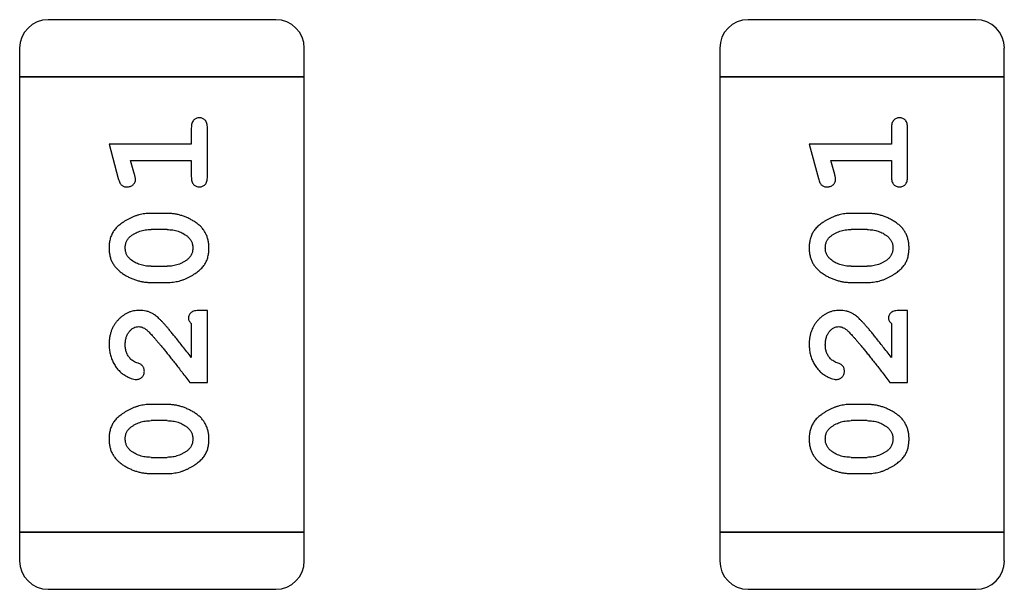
# Model space of a CAD drawing. Header units: millimetres. Extents: x 0 to 297, y 0 to 210.
# Tile 18 of 172: x 95.766 to 96.821, y 109.334 to 109.943. Entities that reach past the tile are written whole.
import ezdxf

# ---------------------------------------------------------------- set-up
doc = ezdxf.new("R2010")
doc.units = ezdxf.units.MM
doc.header["$LTSCALE"] = 16.335
doc.layers.add('USER_LIBRARYDXF_CONTINUOUS_LINE', color=7, linetype='CONTINUOUS')

msp = doc.modelspace()

# ---------------------------------------------------------------- linework, layer by layer
at = {"layer": 'USER_LIBRARYDXF_CONTINUOUS_LINE', "color": 7, "linetype": 'Continuous'}
for p, q in [((96.0406, 109.9435), (95.7967, 109.9435)), ((96.7906, 109.9435), (96.5467, 109.9435)), ((95.7662, 109.913), (95.7662, 109.8825)), ((96.071, 109.8825), (96.071, 109.913)), ((96.5162, 109.913), (96.5162, 109.8825)), ((96.821, 109.8825), (96.821, 109.913)), ((95.7662, 109.8825), (95.7662, 109.3949)), ((96.071, 109.8825), (95.7662, 109.8825)), ((95.7662, 109.8825), (96.071, 109.8825)), ((96.071, 109.3949), (96.071, 109.8825)), ((96.5162, 109.8825), (96.5162, 109.3949)), ((96.821, 109.8825), (96.5162, 109.8825)), ((96.5162, 109.8825), (96.821, 109.8825)), ((96.821, 109.3949), (96.821, 109.8825)), ((95.9501, 109.8275), (95.9501, 109.8102)), ((95.9674, 109.7756), (95.9674, 109.8275)), ((96.7001, 109.8275), (96.7001, 109.8102)), ((96.7174, 109.7756), (96.7174, 109.8275)), ((95.862, 109.8102), (95.8719, 109.7736)), ((95.9501, 109.8102), (95.862, 109.8102)), ((96.612, 109.8102), (96.6219, 109.7736)), ((96.7001, 109.8102), (96.612, 109.8102)), ((95.8893, 109.7778), (95.8851, 109.7929)), ((95.8851, 109.7929), (95.9501, 109.7929)), ((95.9501, 109.7929), (95.9501, 109.7756)), ((96.6393, 109.7778), (96.6351, 109.7929)), ((96.6351, 109.7929), (96.7001, 109.7929)), ((96.7001, 109.7929), (96.7001, 109.7756)), ((95.9244, 109.7362), (95.9066, 109.7362)), ((96.6744, 109.7362), (96.6566, 109.7362)), ((95.9241, 109.7189), (95.9069, 109.7189)), ((96.6741, 109.7189), (96.6569, 109.7189)), ((95.9069, 109.6796), (95.9241, 109.6796)), ((96.6569, 109.6796), (96.6741, 109.6796)), ((95.9066, 109.6623), (95.9244, 109.6623)), ((96.6566, 109.6623), (96.6744, 109.6623)), ((95.9674, 109.6324), (95.9595, 109.6324)), ((95.9674, 109.5553), (95.9674, 109.6324)), ((96.7174, 109.6324), (96.7095, 109.6324)), ((96.7174, 109.5553), (96.7174, 109.6324)), ((95.9501, 109.6182), (95.9501, 109.5821)), ((96.7001, 109.6182), (96.7001, 109.5821)), ((95.9485, 109.5553), (95.9674, 109.5553)), ((96.6985, 109.5553), (96.7174, 109.5553)), ((95.9244, 109.5317), (95.9066, 109.5317)), ((96.6744, 109.5317), (96.6566, 109.5317)), ((95.9241, 109.5144), (95.9069, 109.5144)), ((96.6741, 109.5144), (96.6569, 109.5144)), ((95.9069, 109.4751), (95.9241, 109.4751)), ((96.6569, 109.4751), (96.6741, 109.4751)), ((95.9066, 109.4578), (95.9244, 109.4578)), ((96.6566, 109.4578), (96.6744, 109.4578)), ((95.7662, 109.3949), (95.7662, 109.3644)), ((96.071, 109.3949), (95.7662, 109.3949)), ((95.7662, 109.3949), (96.071, 109.3949)), ((96.071, 109.3644), (96.071, 109.3949)), ((96.5162, 109.3949), (96.5162, 109.3644)), ((96.821, 109.3949), (96.5162, 109.3949)), ((96.5162, 109.3949), (96.821, 109.3949)), ((96.821, 109.3644), (96.821, 109.3949)), ((95.7967, 109.3339), (96.0406, 109.3339)), ((96.5467, 109.3339), (96.7906, 109.3339))]:
    msp.add_line(p, q, dxfattribs=at)
for centre, start, end in [((95.7967, 109.913), 90, 180), ((96.0406, 109.913), 0, 90), ((96.5467, 109.913), 90, 180), ((96.7906, 109.913), 0, 90), ((95.7967, 109.3644), 180, 270), ((96.0406, 109.3644), 270, 0), ((96.5467, 109.3644), 180, 270), ((96.7906, 109.3644), 270, 0)]:
    msp.add_arc(centre, 0.0305, start, end, dxfattribs=at)
for points, knots in [([(95.9587, 109.8385), (95.9581, 109.8385), (95.957, 109.8384), (95.9553, 109.8379), (95.9538, 109.837), (95.9525, 109.8359), (95.9514, 109.8343), (95.9506, 109.8324), (95.9502, 109.8301), (95.9501, 109.8284), (95.9501, 109.8275)], [0, 0, 0, 0, 0.11517, 0.223509, 0.328254, 0.438012, 0.553651, 0.682263, 0.830856, 1, 1, 1, 1]), ([(95.9674, 109.8275), (95.9674, 109.8284), (95.9673, 109.8301), (95.9669, 109.8324), (95.9662, 109.8343), (95.9651, 109.8359), (95.9637, 109.8371), (95.9622, 109.8379), (95.9605, 109.8384), (95.9594, 109.8385), (95.9587, 109.8385)], [0, 0, 0, 0, 0.169012, 0.317488, 0.445429, 0.560977, 0.67065, 0.776666, 0.88492, 1, 1, 1, 1]), ([(96.7087, 109.8385), (96.7081, 109.8385), (96.707, 109.8384), (96.7053, 109.8379), (96.7038, 109.837), (96.7025, 109.8359), (96.7014, 109.8343), (96.7006, 109.8324), (96.7002, 109.8301), (96.7001, 109.8284), (96.7001, 109.8275)], [0, 0, 0, 0, 0.11517, 0.223509, 0.328254, 0.438012, 0.553651, 0.682263, 0.830856, 1, 1, 1, 1]), ([(96.7174, 109.8275), (96.7174, 109.8284), (96.7173, 109.8301), (96.7169, 109.8324), (96.7162, 109.8343), (96.7151, 109.8359), (96.7137, 109.8371), (96.7122, 109.8379), (96.7105, 109.8384), (96.7094, 109.8385), (96.7087, 109.8385)], [0, 0, 0, 0, 0.169012, 0.317488, 0.445429, 0.560977, 0.67065, 0.776666, 0.88492, 1, 1, 1, 1]), ([(95.8719, 109.7736), (95.8721, 109.7727), (95.8726, 109.7712), (95.8735, 109.7691), (95.8744, 109.7675), (95.8754, 109.7663), (95.8766, 109.7655), (95.8779, 109.7649), (95.8794, 109.7646), (95.8805, 109.7646), (95.881, 109.7645)], [0, 0, 0, 0, 0.187321, 0.344927, 0.475328, 0.579604, 0.674244, 0.773631, 0.882025, 1, 1, 1, 1]), ([(95.8903, 109.7724), (95.8903, 109.7728), (95.8903, 109.7735), (95.89, 109.7748), (95.8897, 109.7762), (95.8894, 109.7773), (95.8893, 109.7778)], [0, 0, 0, 0, 0.183151, 0.413144, 0.682305, 1, 1, 1, 1]), ([(95.9501, 109.7756), (95.9501, 109.7747), (95.9502, 109.773), (95.9506, 109.7707), (95.9514, 109.7687), (95.9524, 109.7671), (95.9538, 109.766), (95.9553, 109.7651), (95.957, 109.7646), (95.9581, 109.7646), (95.9587, 109.7645)], [0, 0, 0, 0, 0.169102, 0.317658, 0.446239, 0.563118, 0.671828, 0.776546, 0.884858, 1, 1, 1, 1]), ([(95.9587, 109.7645), (95.9594, 109.7646), (95.9605, 109.7646), (95.9622, 109.7652), (95.9637, 109.766), (95.9651, 109.7671), (95.9661, 109.7687), (95.9669, 109.7707), (95.9673, 109.773), (95.9674, 109.7747), (95.9674, 109.7756)], [0, 0, 0, 0, 0.115051, 0.223278, 0.329269, 0.437893, 0.554681, 0.682591, 0.83103, 1, 1, 1, 1]), ([(96.6219, 109.7736), (96.6221, 109.7727), (96.6226, 109.7712), (96.6235, 109.7691), (96.6244, 109.7675), (96.6254, 109.7663), (96.6266, 109.7655), (96.6279, 109.7649), (96.6294, 109.7646), (96.6305, 109.7646), (96.631, 109.7645)], [0, 0, 0, 0, 0.187321, 0.344927, 0.475328, 0.579604, 0.674244, 0.773631, 0.882025, 1, 1, 1, 1]), ([(96.6403, 109.7724), (96.6403, 109.7728), (96.6403, 109.7735), (96.64, 109.7748), (96.6397, 109.7762), (96.6394, 109.7773), (96.6393, 109.7778)], [0, 0, 0, 0, 0.183151, 0.413144, 0.682305, 1, 1, 1, 1]), ([(96.7001, 109.7756), (96.7001, 109.7747), (96.7002, 109.773), (96.7006, 109.7707), (96.7014, 109.7687), (96.7024, 109.7671), (96.7038, 109.766), (96.7053, 109.7651), (96.707, 109.7646), (96.7081, 109.7646), (96.7087, 109.7645)], [0, 0, 0, 0, 0.169102, 0.317658, 0.446239, 0.563118, 0.671828, 0.776546, 0.884858, 1, 1, 1, 1]), ([(96.7087, 109.7645), (96.7094, 109.7646), (96.7105, 109.7646), (96.7122, 109.7652), (96.7137, 109.766), (96.7151, 109.7671), (96.7161, 109.7687), (96.7169, 109.7707), (96.7173, 109.773), (96.7174, 109.7747), (96.7174, 109.7756)], [0, 0, 0, 0, 0.115051, 0.223278, 0.329269, 0.437893, 0.554681, 0.682591, 0.83103, 1, 1, 1, 1]), ([(95.881, 109.7645), (95.8817, 109.7646), (95.8829, 109.7646), (95.8846, 109.7651), (95.8863, 109.7658), (95.8877, 109.7668), (95.8888, 109.768), (95.8897, 109.7694), (95.8902, 109.7709), (95.8903, 109.7719), (95.8903, 109.7724)], [0, 0, 0, 0, 0.138815, 0.27042, 0.39836, 0.52875, 0.654955, 0.771147, 0.884581, 1, 1, 1, 1]), ([(96.631, 109.7645), (96.6317, 109.7646), (96.6329, 109.7646), (96.6346, 109.7651), (96.6363, 109.7658), (96.6377, 109.7668), (96.6388, 109.768), (96.6397, 109.7694), (96.6402, 109.7709), (96.6403, 109.7719), (96.6403, 109.7724)], [0, 0, 0, 0, 0.138815, 0.27042, 0.39836, 0.52875, 0.654955, 0.771147, 0.884581, 1, 1, 1, 1]), ([(95.9066, 109.7362), (95.9055, 109.7362), (95.9034, 109.7362), (95.9002, 109.7359), (95.8971, 109.7353), (95.894, 109.7347), (95.8909, 109.7338), (95.8879, 109.7326), (95.8849, 109.7313), (95.8821, 109.7298), (95.8793, 109.7282), (95.8768, 109.7266), (95.8745, 109.725), (95.8723, 109.7233), (95.8705, 109.7216), (95.8688, 109.7199), (95.8674, 109.7181), (95.8659, 109.7158), (95.8643, 109.7126), (95.8629, 109.7084), (95.8621, 109.7039), (95.862, 109.7007), (95.862, 109.6991)], [0, 0, 0, 0, 0.049855, 0.099516, 0.148482, 0.19758, 0.246804, 0.296268, 0.346517, 0.397047, 0.446826, 0.49336, 0.537801, 0.579207, 0.617974, 0.654833, 0.689171, 0.722088, 0.786392, 0.853518, 0.924186, 1, 1, 1, 1]), ([(95.969, 109.6993), (95.9689, 109.7008), (95.9689, 109.7036), (95.9681, 109.7077), (95.967, 109.7115), (95.9654, 109.7151), (95.9634, 109.7184), (95.9609, 109.7215), (95.9579, 109.7243), (95.9546, 109.7267), (95.951, 109.7289), (95.9473, 109.7309), (95.9436, 109.7325), (95.9398, 109.7339), (95.936, 109.7349), (95.9322, 109.7357), (95.9283, 109.7361), (95.9257, 109.7362), (95.9244, 109.7362)], [0, 0, 0, 0, 0.067217, 0.131051, 0.19272, 0.252824, 0.312745, 0.373449, 0.436041, 0.501494, 0.567761, 0.632087, 0.695096, 0.757109, 0.817993, 0.878657, 0.939311, 1, 1, 1, 1]), ([(96.6566, 109.7362), (96.6555, 109.7362), (96.6534, 109.7362), (96.6502, 109.7359), (96.6471, 109.7353), (96.644, 109.7347), (96.6409, 109.7338), (96.6379, 109.7326), (96.6349, 109.7313), (96.6321, 109.7298), (96.6293, 109.7282), (96.6268, 109.7266), (96.6245, 109.725), (96.6223, 109.7233), (96.6205, 109.7216), (96.6188, 109.7199), (96.6174, 109.7181), (96.6159, 109.7158), (96.6143, 109.7126), (96.6129, 109.7084), (96.6121, 109.7039), (96.612, 109.7007), (96.612, 109.6991)], [0, 0, 0, 0, 0.049855, 0.099516, 0.148482, 0.19758, 0.246804, 0.296268, 0.346517, 0.397047, 0.446826, 0.49336, 0.537801, 0.579207, 0.617974, 0.654833, 0.689171, 0.722088, 0.786392, 0.853518, 0.924186, 1, 1, 1, 1]), ([(96.719, 109.6993), (96.7189, 109.7008), (96.7189, 109.7036), (96.7181, 109.7077), (96.717, 109.7115), (96.7154, 109.7151), (96.7134, 109.7184), (96.7109, 109.7215), (96.7079, 109.7243), (96.7046, 109.7267), (96.701, 109.7289), (96.6973, 109.7309), (96.6936, 109.7325), (96.6898, 109.7339), (96.686, 109.7349), (96.6822, 109.7357), (96.6783, 109.7361), (96.6757, 109.7362), (96.6744, 109.7362)], [0, 0, 0, 0, 0.067217, 0.131051, 0.19272, 0.252824, 0.312745, 0.373449, 0.436041, 0.501494, 0.567761, 0.632087, 0.695096, 0.757109, 0.817993, 0.878657, 0.939311, 1, 1, 1, 1]), ([(95.8793, 109.6992), (95.8793, 109.6998), (95.8793, 109.7011), (95.8796, 109.7029), (95.88, 109.7046), (95.8806, 109.7062), (95.8813, 109.7076), (95.8823, 109.709), (95.8833, 109.7103), (95.8842, 109.711), (95.8846, 109.7114)], [0, 0, 0, 0, 0.138115, 0.270177, 0.397547, 0.520057, 0.63869, 0.757499, 0.878226, 1, 1, 1, 1]), ([(95.8846, 109.7114), (95.8854, 109.712), (95.887, 109.7132), (95.8895, 109.7147), (95.8922, 109.716), (95.8949, 109.7171), (95.8978, 109.7179), (95.9007, 109.7185), (95.9038, 109.7189), (95.9058, 109.7189), (95.9069, 109.7189)], [0, 0, 0, 0, 0.125331, 0.248948, 0.371201, 0.494032, 0.616811, 0.742104, 0.868849, 1, 1, 1, 1]), ([(95.9241, 109.7189), (95.9251, 109.7189), (95.9272, 109.7188), (95.9303, 109.7185), (95.9332, 109.718), (95.936, 109.7171), (95.9387, 109.7162), (95.9412, 109.7149), (95.9436, 109.7134), (95.9451, 109.7123), (95.9459, 109.7117)], [0, 0, 0, 0, 0.135449, 0.266263, 0.393429, 0.516942, 0.639128, 0.758779, 0.879341, 1, 1, 1, 1]), ([(95.9459, 109.7117), (95.9463, 109.7113), (95.9472, 109.7105), (95.9484, 109.7091), (95.9494, 109.7077), (95.9503, 109.7062), (95.9509, 109.7046), (95.9513, 109.703), (95.9516, 109.7012), (95.9516, 109.7), (95.9517, 109.6994)], [0, 0, 0, 0, 0.129853, 0.25607, 0.380154, 0.49978, 0.62208, 0.743277, 0.868791, 1, 1, 1, 1]), ([(96.6293, 109.6992), (96.6293, 109.6998), (96.6293, 109.7011), (96.6296, 109.7029), (96.63, 109.7046), (96.6306, 109.7062), (96.6313, 109.7076), (96.6323, 109.709), (96.6333, 109.7103), (96.6342, 109.711), (96.6346, 109.7114)], [0, 0, 0, 0, 0.138115, 0.270177, 0.397547, 0.520057, 0.63869, 0.757499, 0.878226, 1, 1, 1, 1]), ([(96.6346, 109.7114), (96.6354, 109.712), (96.637, 109.7132), (96.6395, 109.7147), (96.6422, 109.716), (96.6449, 109.7171), (96.6478, 109.7179), (96.6507, 109.7185), (96.6538, 109.7189), (96.6558, 109.7189), (96.6569, 109.7189)], [0, 0, 0, 0, 0.125331, 0.248948, 0.371201, 0.494032, 0.616811, 0.742104, 0.868849, 1, 1, 1, 1]), ([(96.6741, 109.7189), (96.6751, 109.7189), (96.6772, 109.7188), (96.6803, 109.7185), (96.6832, 109.718), (96.686, 109.7171), (96.6887, 109.7162), (96.6912, 109.7149), (96.6936, 109.7134), (96.6951, 109.7123), (96.6959, 109.7117)], [0, 0, 0, 0, 0.135449, 0.266263, 0.393429, 0.516942, 0.639128, 0.758779, 0.879341, 1, 1, 1, 1]), ([(96.6959, 109.7117), (96.6963, 109.7113), (96.6972, 109.7105), (96.6984, 109.7091), (96.6994, 109.7077), (96.7003, 109.7062), (96.7009, 109.7046), (96.7013, 109.703), (96.7016, 109.7012), (96.7016, 109.7), (96.7017, 109.6994)], [0, 0, 0, 0, 0.129853, 0.25607, 0.380154, 0.49978, 0.62208, 0.743277, 0.868791, 1, 1, 1, 1]), ([(95.8851, 109.6868), (95.8846, 109.6873), (95.8837, 109.6881), (95.8826, 109.6894), (95.8815, 109.6908), (95.8807, 109.6923), (95.8801, 109.6939), (95.8796, 109.6956), (95.8794, 109.6974), (95.8793, 109.6986), (95.8793, 109.6992)], [0, 0, 0, 0, 0.13042, 0.256046, 0.378133, 0.498725, 0.620452, 0.742761, 0.869406, 1, 1, 1, 1]), ([(95.9244, 109.6623), (95.9254, 109.6623), (95.9276, 109.6623), (95.9307, 109.6627), (95.9339, 109.6631), (95.937, 109.6638), (95.94, 109.6647), (95.943, 109.6658), (95.946, 109.6671), (95.9488, 109.6686), (95.9516, 109.6702), (95.9541, 109.6718), (95.9564, 109.6734), (95.9585, 109.6751), (95.9604, 109.6768), (95.9621, 109.6785), (95.9635, 109.6802), (95.9651, 109.6826), (95.9667, 109.6857), (95.968, 109.6899), (95.9688, 109.6945), (95.9689, 109.6977), (95.969, 109.6993)], [0, 0, 0, 0, 0.049886, 0.09882, 0.148132, 0.19689, 0.246038, 0.295176, 0.345305, 0.395692, 0.445312, 0.491875, 0.535813, 0.577009, 0.616081, 0.652689, 0.687585, 0.720206, 0.785062, 0.85223, 0.923759, 1, 1, 1, 1]), ([(95.9517, 109.6994), (95.9517, 109.6987), (95.9516, 109.6975), (95.9514, 109.6957), (95.951, 109.694), (95.9504, 109.6924), (95.9496, 109.6909), (95.9487, 109.6896), (95.9476, 109.6883), (95.9468, 109.6876), (95.9464, 109.6872)], [0, 0, 0, 0, 0.139844, 0.271849, 0.399162, 0.521619, 0.6402, 0.758957, 0.87828, 1, 1, 1, 1]), ([(96.6351, 109.6868), (96.6346, 109.6873), (96.6337, 109.6881), (96.6326, 109.6894), (96.6315, 109.6908), (96.6307, 109.6923), (96.6301, 109.6939), (96.6296, 109.6956), (96.6294, 109.6974), (96.6293, 109.6986), (96.6293, 109.6992)], [0, 0, 0, 0, 0.13042, 0.256046, 0.378133, 0.498725, 0.620452, 0.742761, 0.869406, 1, 1, 1, 1]), ([(96.6744, 109.6623), (96.6754, 109.6623), (96.6776, 109.6623), (96.6807, 109.6627), (96.6839, 109.6631), (96.687, 109.6638), (96.69, 109.6647), (96.693, 109.6658), (96.696, 109.6671), (96.6988, 109.6686), (96.7016, 109.6702), (96.7041, 109.6718), (96.7064, 109.6734), (96.7085, 109.6751), (96.7104, 109.6768), (96.7121, 109.6785), (96.7135, 109.6802), (96.7151, 109.6826), (96.7167, 109.6857), (96.718, 109.6899), (96.7188, 109.6945), (96.7189, 109.6977), (96.719, 109.6993)], [0, 0, 0, 0, 0.049886, 0.09882, 0.148132, 0.19689, 0.246038, 0.295176, 0.345305, 0.395692, 0.445312, 0.491875, 0.535813, 0.577009, 0.616081, 0.652689, 0.687585, 0.720206, 0.785062, 0.85223, 0.923759, 1, 1, 1, 1]), ([(96.7017, 109.6994), (96.7017, 109.6987), (96.7016, 109.6975), (96.7014, 109.6957), (96.701, 109.694), (96.7004, 109.6924), (96.6996, 109.6909), (96.6987, 109.6896), (96.6976, 109.6883), (96.6968, 109.6876), (96.6964, 109.6872)], [0, 0, 0, 0, 0.139844, 0.271849, 0.399162, 0.521619, 0.6402, 0.758957, 0.87828, 1, 1, 1, 1]), ([(95.862, 109.6991), (95.862, 109.6977), (95.8621, 109.6948), (95.8628, 109.6908), (95.8639, 109.6869), (95.8655, 109.6833), (95.8676, 109.6801), (95.8701, 109.677), (95.8731, 109.6742), (95.8765, 109.6718), (95.8801, 109.6695), (95.8837, 109.6676), (95.8874, 109.666), (95.8912, 109.6646), (95.895, 109.6636), (95.8988, 109.6628), (95.9027, 109.6624), (95.9053, 109.6623), (95.9066, 109.6623)], [0, 0, 0, 0, 0.06692, 0.130834, 0.19258, 0.252759, 0.312631, 0.373411, 0.436359, 0.501894, 0.568244, 0.632472, 0.69556, 0.757163, 0.818592, 0.878885, 0.939235, 1, 1, 1, 1]), ([(96.612, 109.6991), (96.612, 109.6977), (96.6121, 109.6948), (96.6128, 109.6908), (96.6139, 109.6869), (96.6155, 109.6833), (96.6176, 109.6801), (96.6201, 109.677), (96.6231, 109.6742), (96.6265, 109.6718), (96.6301, 109.6695), (96.6337, 109.6676), (96.6374, 109.666), (96.6412, 109.6646), (96.645, 109.6636), (96.6488, 109.6628), (96.6527, 109.6624), (96.6553, 109.6623), (96.6566, 109.6623)], [0, 0, 0, 0, 0.06692, 0.130834, 0.19258, 0.252759, 0.312631, 0.373411, 0.436359, 0.501894, 0.568244, 0.632472, 0.69556, 0.757163, 0.818592, 0.878885, 0.939235, 1, 1, 1, 1]), ([(95.9069, 109.6796), (95.9058, 109.6796), (95.9037, 109.6797), (95.9007, 109.68), (95.8977, 109.6806), (95.895, 109.6814), (95.8923, 109.6824), (95.8898, 109.6837), (95.8873, 109.6851), (95.8858, 109.6863), (95.8851, 109.6868)], [0, 0, 0, 0, 0.135446, 0.266257, 0.393419, 0.517936, 0.639137, 0.758785, 0.879345, 1, 1, 1, 1]), ([(95.9464, 109.6872), (95.9456, 109.6866), (95.944, 109.6854), (95.9415, 109.6839), (95.9388, 109.6825), (95.9361, 109.6815), (95.9332, 109.6806), (95.9303, 109.68), (95.9272, 109.6797), (95.9251, 109.6796), (95.9241, 109.6796)], [0, 0, 0, 0, 0.124927, 0.248361, 0.370889, 0.492583, 0.61616, 0.741472, 0.869044, 1, 1, 1, 1]), ([(96.6569, 109.6796), (96.6558, 109.6796), (96.6537, 109.6797), (96.6507, 109.68), (96.6477, 109.6806), (96.645, 109.6814), (96.6423, 109.6824), (96.6398, 109.6837), (96.6373, 109.6851), (96.6358, 109.6863), (96.6351, 109.6868)], [0, 0, 0, 0, 0.135446, 0.266257, 0.393419, 0.517936, 0.639137, 0.758785, 0.879345, 1, 1, 1, 1]), ([(96.6964, 109.6872), (96.6956, 109.6866), (96.694, 109.6854), (96.6915, 109.6839), (96.6888, 109.6825), (96.6861, 109.6815), (96.6832, 109.6806), (96.6803, 109.68), (96.6772, 109.6797), (96.6751, 109.6796), (96.6741, 109.6796)], [0, 0, 0, 0, 0.124927, 0.248361, 0.370889, 0.492583, 0.61616, 0.741472, 0.869044, 1, 1, 1, 1]), ([(95.8948, 109.6324), (95.8936, 109.6324), (95.8914, 109.6323), (95.8882, 109.6318), (95.8851, 109.631), (95.8821, 109.6299), (95.8793, 109.6284), (95.8766, 109.6266), (95.874, 109.6245), (95.8715, 109.6221), (95.8693, 109.6195), (95.8673, 109.6166), (95.8657, 109.6136), (95.8643, 109.6104), (95.8633, 109.607), (95.8625, 109.6034), (95.8621, 109.5996), (95.862, 109.597), (95.862, 109.5957)], [0, 0, 0, 0, 0.060981, 0.120256, 0.178148, 0.236115, 0.293993, 0.352864, 0.413358, 0.476056, 0.539296, 0.602396, 0.665116, 0.728325, 0.792919, 0.859317, 0.928302, 1, 1, 1, 1]), ([(95.9231, 109.6156), (95.9223, 109.6165), (95.9208, 109.6182), (95.9186, 109.6206), (95.9165, 109.6227), (95.9145, 109.6246), (95.9126, 109.6262), (95.9108, 109.6275), (95.9092, 109.6287), (95.9072, 109.6298), (95.9046, 109.6308), (95.9014, 109.6318), (95.8981, 109.6323), (95.8959, 109.6324), (95.8948, 109.6324)], [0, 0, 0, 0, 0.103002, 0.197728, 0.285279, 0.365235, 0.437224, 0.502446, 0.560545, 0.611446, 0.707576, 0.80349, 0.900532, 1, 1, 1, 1]), ([(95.9595, 109.6324), (95.9585, 109.6324), (95.9565, 109.6323), (95.9538, 109.6319), (95.9515, 109.6312), (95.9498, 109.6302), (95.9485, 109.6289), (95.9476, 109.6273), (95.947, 109.6256), (95.947, 109.6244), (95.9469, 109.6238)], [0, 0, 0, 0, 0.1844, 0.34094, 0.473574, 0.586824, 0.690029, 0.789175, 0.890445, 1, 1, 1, 1]), ([(96.6448, 109.6324), (96.6436, 109.6324), (96.6414, 109.6323), (96.6382, 109.6318), (96.6351, 109.631), (96.6321, 109.6299), (96.6293, 109.6284), (96.6266, 109.6266), (96.624, 109.6245), (96.6215, 109.6221), (96.6193, 109.6195), (96.6173, 109.6166), (96.6157, 109.6136), (96.6143, 109.6104), (96.6133, 109.607), (96.6125, 109.6034), (96.6121, 109.5996), (96.612, 109.597), (96.612, 109.5957)], [0, 0, 0, 0, 0.060981, 0.120256, 0.178148, 0.236115, 0.293993, 0.352864, 0.413358, 0.476056, 0.539296, 0.602396, 0.665116, 0.728325, 0.792919, 0.859317, 0.928302, 1, 1, 1, 1]), ([(96.6731, 109.6156), (96.6723, 109.6165), (96.6708, 109.6182), (96.6686, 109.6206), (96.6665, 109.6227), (96.6645, 109.6246), (96.6626, 109.6262), (96.6608, 109.6275), (96.6592, 109.6287), (96.6572, 109.6298), (96.6546, 109.6308), (96.6514, 109.6318), (96.6481, 109.6323), (96.6459, 109.6324), (96.6448, 109.6324)], [0, 0, 0, 0, 0.103002, 0.197728, 0.285279, 0.365235, 0.437224, 0.502446, 0.560545, 0.611446, 0.707576, 0.80349, 0.900532, 1, 1, 1, 1]), ([(96.7095, 109.6324), (96.7085, 109.6324), (96.7065, 109.6323), (96.7038, 109.6319), (96.7015, 109.6312), (96.6998, 109.6302), (96.6985, 109.6289), (96.6976, 109.6273), (96.697, 109.6256), (96.697, 109.6244), (96.6969, 109.6238)], [0, 0, 0, 0, 0.1844, 0.34094, 0.473574, 0.586824, 0.690029, 0.789175, 0.890445, 1, 1, 1, 1]), ([(95.8793, 109.5956), (95.8793, 109.597), (95.8794, 109.5997), (95.8803, 109.6035), (95.8817, 109.6069), (95.8836, 109.6098), (95.8858, 109.6121), (95.8883, 109.6139), (95.891, 109.6149), (95.8929, 109.615), (95.8938, 109.6151)], [0, 0, 0, 0, 0.156344, 0.299348, 0.4327, 0.561, 0.682299, 0.791883, 0.89611, 1, 1, 1, 1]), ([(95.8938, 109.6151), (95.8946, 109.615), (95.8963, 109.6149), (95.8987, 109.6139), (95.9012, 109.6124), (95.9027, 109.6111), (95.9035, 109.6103)], [0, 0, 0, 0, 0.212836, 0.442809, 0.70317, 1, 1, 1, 1]), ([(95.9501, 109.5821), (95.9485, 109.5841), (95.9455, 109.5879), (95.9412, 109.5934), (95.9373, 109.5983), (95.9337, 109.6028), (95.9305, 109.6067), (95.9277, 109.6101), (95.9253, 109.6131), (95.9237, 109.6148), (95.9231, 109.6156)], [0, 0, 0, 0, 0.176662, 0.337826, 0.484741, 0.617764, 0.73494, 0.837793, 0.926412, 1, 1, 1, 1]), ([(95.9469, 109.6238), (95.947, 109.6233), (95.9471, 109.6224), (95.9477, 109.621), (95.9487, 109.6196), (95.9496, 109.6187), (95.9501, 109.6182)], [0, 0, 0, 0, 0.20611, 0.432681, 0.695597, 1, 1, 1, 1]), ([(96.6293, 109.5956), (96.6293, 109.597), (96.6294, 109.5997), (96.6303, 109.6035), (96.6317, 109.6069), (96.6336, 109.6098), (96.6358, 109.6121), (96.6383, 109.6139), (96.641, 109.6149), (96.6429, 109.615), (96.6438, 109.6151)], [0, 0, 0, 0, 0.156344, 0.299348, 0.4327, 0.561, 0.682299, 0.791883, 0.89611, 1, 1, 1, 1]), ([(96.6438, 109.6151), (96.6446, 109.615), (96.6463, 109.6149), (96.6487, 109.6139), (96.6512, 109.6124), (96.6527, 109.6111), (96.6535, 109.6103)], [0, 0, 0, 0, 0.212836, 0.442809, 0.70317, 1, 1, 1, 1]), ([(96.7001, 109.5821), (96.6985, 109.5841), (96.6955, 109.5879), (96.6912, 109.5934), (96.6873, 109.5983), (96.6837, 109.6028), (96.6805, 109.6067), (96.6777, 109.6101), (96.6753, 109.6131), (96.6737, 109.6148), (96.6731, 109.6156)], [0, 0, 0, 0, 0.176662, 0.337826, 0.484741, 0.617764, 0.73494, 0.837793, 0.926412, 1, 1, 1, 1]), ([(96.6969, 109.6238), (96.697, 109.6233), (96.6971, 109.6224), (96.6977, 109.621), (96.6987, 109.6196), (96.6996, 109.6187), (96.7001, 109.6182)], [0, 0, 0, 0, 0.20611, 0.432681, 0.695597, 1, 1, 1, 1]), ([(95.9035, 109.6103), (95.904, 109.6099), (95.905, 109.6089), (95.9065, 109.6073), (95.9083, 109.6054), (95.9102, 109.6033), (95.9123, 109.6008), (95.9147, 109.5981), (95.9172, 109.5951), (95.9199, 109.5918), (95.9228, 109.5882), (95.9259, 109.5843), (95.9292, 109.5802), (95.9327, 109.5758), (95.9364, 109.571), (95.9402, 109.566), (95.9443, 109.5608), (95.9471, 109.5572), (95.9485, 109.5553)], [0, 0, 0, 0, 0.026647, 0.057942, 0.094152, 0.134806, 0.180631, 0.231142, 0.286385, 0.346321, 0.411439, 0.481035, 0.555329, 0.634592, 0.718826, 0.807759, 0.901393, 1, 1, 1, 1]), ([(96.6535, 109.6103), (96.654, 109.6099), (96.655, 109.6089), (96.6565, 109.6073), (96.6583, 109.6054), (96.6602, 109.6033), (96.6623, 109.6008), (96.6647, 109.5981), (96.6672, 109.5951), (96.6699, 109.5918), (96.6728, 109.5882), (96.6759, 109.5843), (96.6792, 109.5802), (96.6827, 109.5758), (96.6864, 109.571), (96.6902, 109.566), (96.6943, 109.5608), (96.6971, 109.5572), (96.6985, 109.5553)], [0, 0, 0, 0, 0.026647, 0.057942, 0.094152, 0.134806, 0.180631, 0.231142, 0.286385, 0.346321, 0.411439, 0.481035, 0.555329, 0.634592, 0.718826, 0.807759, 0.901393, 1, 1, 1, 1]), ([(95.862, 109.5957), (95.8621, 109.594), (95.8622, 109.5907), (95.863, 109.5857), (95.8645, 109.581), (95.8664, 109.5765), (95.8689, 109.5724), (95.8718, 109.5687), (95.875, 109.5656), (95.8786, 109.563), (95.8821, 109.5611), (95.8855, 109.5596), (95.8885, 109.5587), (95.8904, 109.5585), (95.8913, 109.5585)], [0, 0, 0, 0, 0.098286, 0.193983, 0.289056, 0.384352, 0.477435, 0.566197, 0.652355, 0.737986, 0.818188, 0.887401, 0.94802, 1, 1, 1, 1]), ([(95.8847, 109.5807), (95.8843, 109.5812), (95.8834, 109.5822), (95.8823, 109.5839), (95.8814, 109.5856), (95.8806, 109.5874), (95.88, 109.5893), (95.8796, 109.5913), (95.8793, 109.5934), (95.8793, 109.5949), (95.8793, 109.5956)], [0, 0, 0, 0, 0.121873, 0.243139, 0.363336, 0.485133, 0.607572, 0.734701, 0.864814, 1, 1, 1, 1]), ([(96.612, 109.5957), (96.6121, 109.594), (96.6122, 109.5907), (96.613, 109.5857), (96.6145, 109.581), (96.6164, 109.5765), (96.6189, 109.5724), (96.6218, 109.5687), (96.625, 109.5656), (96.6286, 109.563), (96.6321, 109.5611), (96.6355, 109.5596), (96.6385, 109.5587), (96.6404, 109.5585), (96.6413, 109.5585)], [0, 0, 0, 0, 0.098286, 0.193983, 0.289056, 0.384352, 0.477435, 0.566197, 0.652355, 0.737986, 0.818188, 0.887401, 0.94802, 1, 1, 1, 1]), ([(96.6347, 109.5807), (96.6343, 109.5812), (96.6334, 109.5822), (96.6323, 109.5839), (96.6314, 109.5856), (96.6306, 109.5874), (96.63, 109.5893), (96.6296, 109.5913), (96.6293, 109.5934), (96.6293, 109.5949), (96.6293, 109.5956)], [0, 0, 0, 0, 0.121873, 0.243139, 0.363336, 0.485133, 0.607572, 0.734701, 0.864814, 1, 1, 1, 1]), ([(95.8932, 109.5758), (95.8923, 109.5761), (95.8906, 109.5767), (95.8883, 109.5779), (95.8863, 109.5792), (95.8852, 109.5802), (95.8847, 109.5807)], [0, 0, 0, 0, 0.285518, 0.544185, 0.781367, 1, 1, 1, 1]), ([(95.8998, 109.5673), (95.8997, 109.5678), (95.8997, 109.5687), (95.8994, 109.5701), (95.899, 109.5714), (95.8983, 109.5725), (95.8974, 109.5735), (95.8962, 109.5744), (95.8948, 109.5752), (95.8937, 109.5756), (95.8932, 109.5758)], [0, 0, 0, 0, 0.127347, 0.246131, 0.359406, 0.470543, 0.586092, 0.711469, 0.847022, 1, 1, 1, 1]), ([(96.6432, 109.5758), (96.6423, 109.5761), (96.6406, 109.5767), (96.6383, 109.5779), (96.6363, 109.5792), (96.6352, 109.5802), (96.6347, 109.5807)], [0, 0, 0, 0, 0.285518, 0.544185, 0.781367, 1, 1, 1, 1]), ([(96.6498, 109.5673), (96.6497, 109.5678), (96.6497, 109.5687), (96.6494, 109.5701), (96.649, 109.5714), (96.6483, 109.5725), (96.6474, 109.5735), (96.6462, 109.5744), (96.6448, 109.5752), (96.6437, 109.5756), (96.6432, 109.5758)], [0, 0, 0, 0, 0.127347, 0.246131, 0.359406, 0.470543, 0.586092, 0.711469, 0.847022, 1, 1, 1, 1]), ([(95.8913, 109.5585), (95.8919, 109.5585), (95.8929, 109.5586), (95.8945, 109.5591), (95.896, 109.5599), (95.8973, 109.561), (95.8984, 109.5624), (95.8992, 109.5639), (95.8997, 109.5656), (95.8997, 109.5667), (95.8998, 109.5673)], [0, 0, 0, 0, 0.120856, 0.239483, 0.360995, 0.490166, 0.620982, 0.746416, 0.870253, 1, 1, 1, 1]), ([(96.6413, 109.5585), (96.6419, 109.5585), (96.6429, 109.5586), (96.6445, 109.5591), (96.646, 109.5599), (96.6473, 109.561), (96.6484, 109.5624), (96.6492, 109.5639), (96.6497, 109.5656), (96.6497, 109.5667), (96.6498, 109.5673)], [0, 0, 0, 0, 0.120856, 0.239483, 0.360995, 0.490166, 0.620982, 0.746416, 0.870253, 1, 1, 1, 1]), ([(95.9066, 109.5317), (95.9055, 109.5317), (95.9034, 109.5317), (95.9002, 109.5314), (95.8971, 109.5308), (95.894, 109.5302), (95.8909, 109.5292), (95.8879, 109.5281), (95.8849, 109.5268), (95.8821, 109.5253), (95.8793, 109.5237), (95.8768, 109.5221), (95.8745, 109.5204), (95.8723, 109.5188), (95.8705, 109.5171), (95.8688, 109.5154), (95.8674, 109.5136), (95.8659, 109.5113), (95.8643, 109.5081), (95.8629, 109.5039), (95.8621, 109.4994), (95.862, 109.4962), (95.862, 109.4946)], [0, 0, 0, 0, 0.049855, 0.099516, 0.148482, 0.19758, 0.246804, 0.296268, 0.346517, 0.397047, 0.446826, 0.49336, 0.537801, 0.579207, 0.617974, 0.654833, 0.689171, 0.722088, 0.786392, 0.853518, 0.924186, 1, 1, 1, 1]), ([(95.969, 109.4948), (95.9689, 109.4963), (95.9689, 109.4991), (95.9681, 109.5032), (95.967, 109.507), (95.9654, 109.5106), (95.9634, 109.5139), (95.9609, 109.517), (95.9579, 109.5198), (95.9546, 109.5222), (95.951, 109.5244), (95.9473, 109.5264), (95.9436, 109.528), (95.9398, 109.5294), (95.936, 109.5304), (95.9322, 109.5312), (95.9283, 109.5316), (95.9257, 109.5317), (95.9244, 109.5317)], [0, 0, 0, 0, 0.067217, 0.131051, 0.19272, 0.252824, 0.312745, 0.373449, 0.436041, 0.501494, 0.567761, 0.632087, 0.695096, 0.757109, 0.817993, 0.878657, 0.939311, 1, 1, 1, 1]), ([(96.6566, 109.5317), (96.6555, 109.5317), (96.6534, 109.5317), (96.6502, 109.5314), (96.6471, 109.5308), (96.644, 109.5302), (96.6409, 109.5292), (96.6379, 109.5281), (96.6349, 109.5268), (96.6321, 109.5253), (96.6293, 109.5237), (96.6268, 109.5221), (96.6245, 109.5204), (96.6223, 109.5188), (96.6205, 109.5171), (96.6188, 109.5154), (96.6174, 109.5136), (96.6159, 109.5113), (96.6143, 109.5081), (96.6129, 109.5039), (96.6121, 109.4994), (96.612, 109.4962), (96.612, 109.4946)], [0, 0, 0, 0, 0.049855, 0.099516, 0.148482, 0.19758, 0.246804, 0.296268, 0.346517, 0.397047, 0.446826, 0.49336, 0.537801, 0.579207, 0.617974, 0.654833, 0.689171, 0.722088, 0.786392, 0.853518, 0.924186, 1, 1, 1, 1]), ([(96.719, 109.4948), (96.7189, 109.4963), (96.7189, 109.4991), (96.7181, 109.5032), (96.717, 109.507), (96.7154, 109.5106), (96.7134, 109.5139), (96.7109, 109.517), (96.7079, 109.5198), (96.7046, 109.5222), (96.701, 109.5244), (96.6973, 109.5264), (96.6936, 109.528), (96.6898, 109.5294), (96.686, 109.5304), (96.6822, 109.5312), (96.6783, 109.5316), (96.6757, 109.5317), (96.6744, 109.5317)], [0, 0, 0, 0, 0.067217, 0.131051, 0.19272, 0.252824, 0.312745, 0.373449, 0.436041, 0.501494, 0.567761, 0.632087, 0.695096, 0.757109, 0.817993, 0.878657, 0.939311, 1, 1, 1, 1]), ([(95.8846, 109.5068), (95.8854, 109.5074), (95.887, 109.5086), (95.8895, 109.5102), (95.8922, 109.5115), (95.8949, 109.5126), (95.8978, 109.5134), (95.9007, 109.514), (95.9038, 109.5143), (95.9058, 109.5144), (95.9069, 109.5144)], [0, 0, 0, 0, 0.125331, 0.248948, 0.371201, 0.494032, 0.616811, 0.742104, 0.868849, 1, 1, 1, 1]), ([(95.9241, 109.5144), (95.9251, 109.5144), (95.9272, 109.5143), (95.9303, 109.514), (95.9332, 109.5135), (95.936, 109.5126), (95.9387, 109.5117), (95.9412, 109.5104), (95.9436, 109.5089), (95.9451, 109.5077), (95.9459, 109.5072)], [0, 0, 0, 0, 0.135449, 0.266263, 0.393429, 0.516942, 0.639128, 0.758779, 0.879341, 1, 1, 1, 1]), ([(96.6346, 109.5068), (96.6354, 109.5074), (96.637, 109.5086), (96.6395, 109.5102), (96.6422, 109.5115), (96.6449, 109.5126), (96.6478, 109.5134), (96.6507, 109.514), (96.6538, 109.5143), (96.6558, 109.5144), (96.6569, 109.5144)], [0, 0, 0, 0, 0.125331, 0.248948, 0.371201, 0.494032, 0.616811, 0.742104, 0.868849, 1, 1, 1, 1]), ([(96.6741, 109.5144), (96.6751, 109.5144), (96.6772, 109.5143), (96.6803, 109.514), (96.6832, 109.5135), (96.686, 109.5126), (96.6887, 109.5117), (96.6912, 109.5104), (96.6936, 109.5089), (96.6951, 109.5077), (96.6959, 109.5072)], [0, 0, 0, 0, 0.135449, 0.266263, 0.393429, 0.516942, 0.639128, 0.758779, 0.879341, 1, 1, 1, 1]), ([(95.8793, 109.4947), (95.8793, 109.4953), (95.8793, 109.4966), (95.8796, 109.4984), (95.88, 109.5001), (95.8806, 109.5017), (95.8813, 109.5031), (95.8823, 109.5045), (95.8833, 109.5057), (95.8842, 109.5065), (95.8846, 109.5068)], [0, 0, 0, 0, 0.138115, 0.270177, 0.397547, 0.520057, 0.63869, 0.757499, 0.878226, 1, 1, 1, 1]), ([(95.9459, 109.5072), (95.9463, 109.5068), (95.9472, 109.506), (95.9484, 109.5046), (95.9494, 109.5032), (95.9503, 109.5017), (95.9509, 109.5001), (95.9513, 109.4985), (95.9516, 109.4967), (95.9516, 109.4955), (95.9517, 109.4949)], [0, 0, 0, 0, 0.129853, 0.25607, 0.380154, 0.49978, 0.62208, 0.743277, 0.868791, 1, 1, 1, 1]), ([(96.6293, 109.4947), (96.6293, 109.4953), (96.6293, 109.4966), (96.6296, 109.4984), (96.63, 109.5001), (96.6306, 109.5017), (96.6313, 109.5031), (96.6323, 109.5045), (96.6333, 109.5057), (96.6342, 109.5065), (96.6346, 109.5068)], [0, 0, 0, 0, 0.138115, 0.270177, 0.397547, 0.520057, 0.63869, 0.757499, 0.878226, 1, 1, 1, 1]), ([(96.6959, 109.5072), (96.6963, 109.5068), (96.6972, 109.506), (96.6984, 109.5046), (96.6994, 109.5032), (96.7003, 109.5017), (96.7009, 109.5001), (96.7013, 109.4985), (96.7016, 109.4967), (96.7016, 109.4955), (96.7017, 109.4949)], [0, 0, 0, 0, 0.129853, 0.25607, 0.380154, 0.49978, 0.62208, 0.743277, 0.868791, 1, 1, 1, 1]), ([(95.862, 109.4946), (95.862, 109.4931), (95.8621, 109.4903), (95.8628, 109.4862), (95.8639, 109.4824), (95.8655, 109.4788), (95.8676, 109.4755), (95.8701, 109.4725), (95.8731, 109.4697), (95.8765, 109.4672), (95.8801, 109.465), (95.8837, 109.4631), (95.8874, 109.4615), (95.8912, 109.4601), (95.895, 109.4591), (95.8988, 109.4583), (95.9027, 109.4579), (95.9053, 109.4578), (95.9066, 109.4578)], [0, 0, 0, 0, 0.06692, 0.130834, 0.19258, 0.252759, 0.312631, 0.373411, 0.436359, 0.501894, 0.568244, 0.632472, 0.69556, 0.757163, 0.818592, 0.878885, 0.939235, 1, 1, 1, 1]), ([(95.8851, 109.4823), (95.8846, 109.4827), (95.8837, 109.4836), (95.8826, 109.4849), (95.8815, 109.4863), (95.8807, 109.4878), (95.8801, 109.4894), (95.8796, 109.4911), (95.8794, 109.4929), (95.8793, 109.4941), (95.8793, 109.4947)], [0, 0, 0, 0, 0.13042, 0.256046, 0.378133, 0.498725, 0.620452, 0.742761, 0.869406, 1, 1, 1, 1]), ([(95.9244, 109.4578), (95.9254, 109.4578), (95.9276, 109.4578), (95.9307, 109.4581), (95.9339, 109.4586), (95.937, 109.4593), (95.94, 109.4602), (95.943, 109.4613), (95.946, 109.4626), (95.9488, 109.4641), (95.9516, 109.4656), (95.9541, 109.4673), (95.9564, 109.4689), (95.9585, 109.4706), (95.9604, 109.4723), (95.9621, 109.474), (95.9635, 109.4757), (95.9651, 109.4781), (95.9667, 109.4812), (95.968, 109.4854), (95.9688, 109.49), (95.9689, 109.4932), (95.969, 109.4948)], [0, 0, 0, 0, 0.049886, 0.09882, 0.148132, 0.19689, 0.246038, 0.295176, 0.345305, 0.395692, 0.445312, 0.491875, 0.535813, 0.577009, 0.616081, 0.652689, 0.687585, 0.720206, 0.785062, 0.85223, 0.923759, 1, 1, 1, 1]), ([(95.9517, 109.4949), (95.9517, 109.4942), (95.9516, 109.493), (95.9514, 109.4912), (95.951, 109.4895), (95.9504, 109.4879), (95.9496, 109.4864), (95.9487, 109.4851), (95.9476, 109.4838), (95.9468, 109.4831), (95.9464, 109.4827)], [0, 0, 0, 0, 0.139844, 0.271849, 0.399162, 0.521619, 0.6402, 0.758957, 0.87828, 1, 1, 1, 1]), ([(96.612, 109.4946), (96.612, 109.4931), (96.6121, 109.4903), (96.6128, 109.4862), (96.6139, 109.4824), (96.6155, 109.4788), (96.6176, 109.4755), (96.6201, 109.4725), (96.6231, 109.4697), (96.6265, 109.4672), (96.6301, 109.465), (96.6337, 109.4631), (96.6374, 109.4615), (96.6412, 109.4601), (96.645, 109.4591), (96.6488, 109.4583), (96.6527, 109.4579), (96.6553, 109.4578), (96.6566, 109.4578)], [0, 0, 0, 0, 0.06692, 0.130834, 0.19258, 0.252759, 0.312631, 0.373411, 0.436359, 0.501894, 0.568244, 0.632472, 0.69556, 0.757163, 0.818592, 0.878885, 0.939235, 1, 1, 1, 1]), ([(96.6351, 109.4823), (96.6346, 109.4827), (96.6337, 109.4836), (96.6326, 109.4849), (96.6315, 109.4863), (96.6307, 109.4878), (96.6301, 109.4894), (96.6296, 109.4911), (96.6294, 109.4929), (96.6293, 109.4941), (96.6293, 109.4947)], [0, 0, 0, 0, 0.13042, 0.256046, 0.378133, 0.498725, 0.620452, 0.742761, 0.869406, 1, 1, 1, 1]), ([(96.6744, 109.4578), (96.6754, 109.4578), (96.6776, 109.4578), (96.6807, 109.4581), (96.6839, 109.4586), (96.687, 109.4593), (96.69, 109.4602), (96.693, 109.4613), (96.696, 109.4626), (96.6988, 109.4641), (96.7016, 109.4656), (96.7041, 109.4673), (96.7064, 109.4689), (96.7085, 109.4706), (96.7104, 109.4723), (96.7121, 109.474), (96.7135, 109.4757), (96.7151, 109.4781), (96.7167, 109.4812), (96.718, 109.4854), (96.7188, 109.49), (96.7189, 109.4932), (96.719, 109.4948)], [0, 0, 0, 0, 0.049886, 0.09882, 0.148132, 0.19689, 0.246038, 0.295176, 0.345305, 0.395692, 0.445312, 0.491875, 0.535813, 0.577009, 0.616081, 0.652689, 0.687585, 0.720206, 0.785062, 0.85223, 0.923759, 1, 1, 1, 1]), ([(96.7017, 109.4949), (96.7017, 109.4942), (96.7016, 109.493), (96.7014, 109.4912), (96.701, 109.4895), (96.7004, 109.4879), (96.6996, 109.4864), (96.6987, 109.4851), (96.6976, 109.4838), (96.6968, 109.4831), (96.6964, 109.4827)], [0, 0, 0, 0, 0.139844, 0.271849, 0.399162, 0.521619, 0.6402, 0.758957, 0.87828, 1, 1, 1, 1]), ([(95.9069, 109.4751), (95.9058, 109.4751), (95.9037, 109.4752), (95.9007, 109.4755), (95.8977, 109.476), (95.895, 109.4769), (95.8923, 109.4779), (95.8898, 109.4791), (95.8873, 109.4806), (95.8858, 109.4818), (95.8851, 109.4823)], [0, 0, 0, 0, 0.135446, 0.266257, 0.393419, 0.517936, 0.639137, 0.758785, 0.879345, 1, 1, 1, 1]), ([(95.9464, 109.4827), (95.9456, 109.4821), (95.944, 109.4809), (95.9415, 109.4794), (95.9388, 109.478), (95.9361, 109.477), (95.9332, 109.4761), (95.9303, 109.4755), (95.9272, 109.4752), (95.9251, 109.4751), (95.9241, 109.4751)], [0, 0, 0, 0, 0.124927, 0.248361, 0.370889, 0.492583, 0.61616, 0.741472, 0.869044, 1, 1, 1, 1]), ([(96.6569, 109.4751), (96.6558, 109.4751), (96.6537, 109.4752), (96.6507, 109.4755), (96.6477, 109.476), (96.645, 109.4769), (96.6423, 109.4779), (96.6398, 109.4791), (96.6373, 109.4806), (96.6358, 109.4818), (96.6351, 109.4823)], [0, 0, 0, 0, 0.135446, 0.266257, 0.393419, 0.517936, 0.639137, 0.758785, 0.879345, 1, 1, 1, 1]), ([(96.6964, 109.4827), (96.6956, 109.4821), (96.694, 109.4809), (96.6915, 109.4794), (96.6888, 109.478), (96.6861, 109.477), (96.6832, 109.4761), (96.6803, 109.4755), (96.6772, 109.4752), (96.6751, 109.4751), (96.6741, 109.4751)], [0, 0, 0, 0, 0.124927, 0.248361, 0.370889, 0.492583, 0.61616, 0.741472, 0.869044, 1, 1, 1, 1])]:
    msp.add_open_spline(points, degree=3, knots=knots, dxfattribs=at)

doc.saveas('drawing.dxf')
